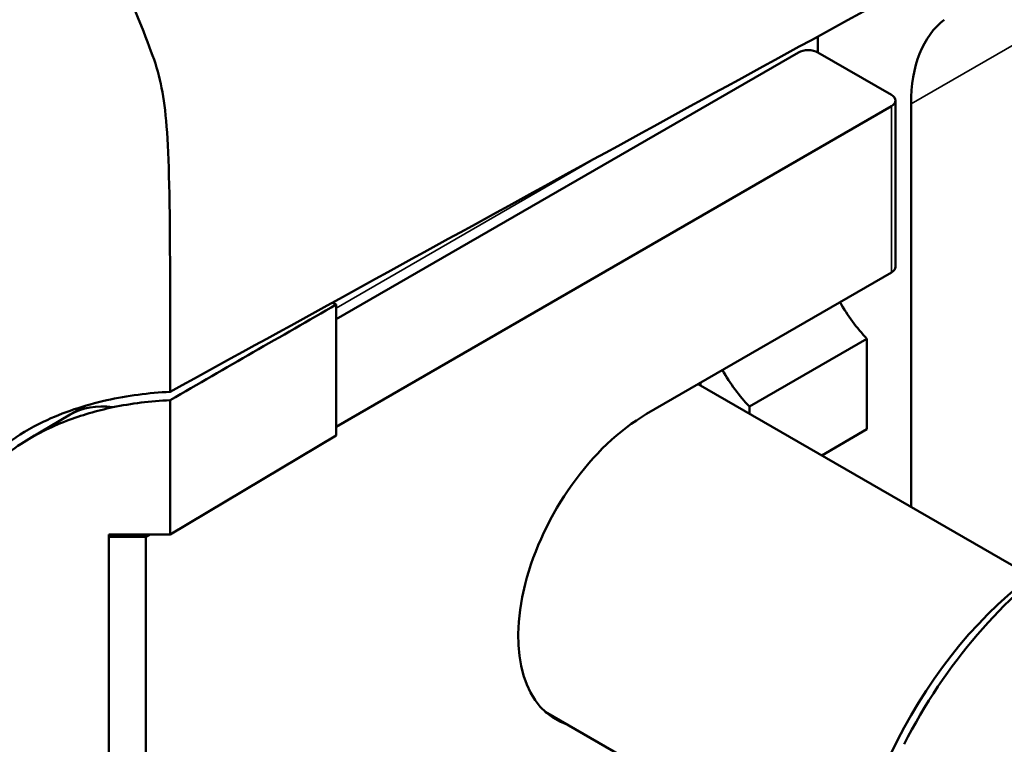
# Model space of a CAD drawing. Header units: millimetres. Extents: x 0 to 6049, y -120 to 1682.
# Tile 245 of 256: x 1866 to 1901, y 991 to 1017. Entities that reach past the tile are written whole.
import ezdxf

# ---------------------------------------------------------------- set-up
doc = ezdxf.new("R2010")
doc.units = ezdxf.units.MM
doc.header["$LTSCALE"] = 2
doc.layers.add('Sichtbar (ISO)', color=7, linetype='Continuous', lineweight=50)
doc.layers.add('Sichtbar schmal (ISO)', color=7, linetype='Continuous', lineweight=35)

msp = doc.modelspace()

# ---------------------------------------------------------------- linework, layer by layer
at = {"layer": 'Sichtbar (ISO)'}
for p, q in [((1894.752, 1016.806), (1894.752, 1016.227)), ((1894.045, 1016.227), (1877.367, 1006.599)), ((1897.404, 1014.696), (1894.752, 1016.227)), ((1897.404, 1014.288), (1877.367, 1002.72)), ((1897.55, 1014.492), (1897.55, 1008.491)), ((1898.111, 999.83), (1898.111, 1014.37)), ((1897.404, 1008.287), (1888.565, 1003.184)), ((1877.367, 1002.412), (1877.367, 1007.136)), ((1896.52, 1005.899), (1892.277, 1003.449)), ((1896.52, 1002.633), (1896.52, 1005.899)), ((1902.457, 997.321), (1890.433, 1004.263)), ((1890.509, 1004.219), (1890.509, 1004.307)), ((1868.336, 1003.488), (1867.8, 1003.185)), ((1892.277, 1003.198), (1892.277, 1003.449)), ((1866.285, 1002.29), (1867.763, 1003.164)), ((1894.888, 1001.691), (1896.52, 1002.633)), ((1871.373, 998.83), (1877.367, 1002.412)), ((1871.373, 998.83), (1869.154, 998.836)), ((1869.154, 998.836), (1869.154, 975.975)), ((1869.162, 998.75), (1869.154, 998.755)), ((1869.162, 998.75), (1870.491, 998.75)), ((1869.162, 976.052), (1869.162, 998.75)), ((1870.632, 998.832), (1870.491, 998.75)), ((1870.491, 998.75), (1870.491, 976.052)), ((1895.957, 986.062), (1884.911, 992.44))]:
    msp.add_line(p, q, dxfattribs=at)
for centre, major_axis, ratio, start_param, end_param in [((1886.878, 1007.613), (166.001, 91.01), 0.022626, 1.483422, 1.651912), ((1903.06, 1011.512), (-3.5, 6.062), 0.57735, 0.073782, 0.785399), ((1894.398, 1016.023), (-0.5, 0), 0.57735, 3.926991, 5.497787), ((1897.05, 1014.492), (0.5, 0), 0.57735, 5.497787, 7.068583), ((1897.05, 1008.491), (0.5, 0), 0.57735, 5.497787, 6.283185), ((1877.852, 1002.061), (-2.956, 5.121), 0.57735, 5.614054, 5.649476), ((1897.58, 1008.314), (2, -3.464), 0.57735, 4.696142, 5.11339), ((1893.338, 1005.865), (-2, 3.464), 0.57735, 1.55455, 1.971798), ((1870.781, 997.979), (-3, 5.196), 0.57735, 5.854997, 6.289356), ((1888.565, 997.836), (-3.275, -5.672), 0.57735, 3.926991, 6.406824), ((1897.58, 998.993), (2, -3.464), 0.57735, 3.542594, 3.56929), ((1904.323, 988.738), (5.967, 10.336), 0.57735, 0.044186, 1.65811), ((1903.507, 989.209), (5.39, 9.336), 0.57735, 0.785398, 2.356194)]:
    msp.add_ellipse(centre, major_axis=major_axis, ratio=ratio, start_param=start_param, end_param=end_param, dxfattribs=at)
for points, knots in [([(1878.056, 1029.265), (1878.099, 1029.252), (1878.119, 1029.244), (1878.179, 1029.221), (1878.21, 1029.21), (1878.302, 1029.176), (1878.363, 1029.153), (1878.545, 1029.086), (1878.666, 1029.042), (1879.021, 1028.916), (1879.26, 1028.833), (1879.925, 1028.607), (1880.366, 1028.463), (1881.516, 1028.097), (1882.253, 1027.873), (1884.053, 1027.343), (1885.081, 1027.053), (1888.996, 1025.968), (1889.851, 1025.76), (1894.005, 1023.525), (1896.26, 1022.222), (1910.484, 1014.009)], [0.000566, 0.000566, 0.000566, 0.000566, 0.01504, 0.01504, 0.030375, 0.030375, 0.060723, 0.060723, 0.120197, 0.120197, 0.234193, 0.234193, 0.445074, 0.445074, 0.788614, 0.788614, 1.293617, 1.293617, 2.528024, 2.528024, 3.272046, 3.272046, 3.272046, 3.272046]), ([(1906.95, 1016.158), (1902.354, 1018.811), (1897.767, 1021.469), (1892.42, 1024.543), (1891.461, 1025.092), (1890.13, 1025.843), (1889.492, 1026.199), (1888.591, 1026.681), (1888.212, 1026.879), (1887.617, 1027.167), (1887.371, 1027.279), (1886.939, 1027.459), (1886.757, 1027.529), (1886.406, 1027.652), (1886.249, 1027.702), (1886.014, 1027.774), (1885.941, 1027.795), (1885.723, 1027.859), (1885.568, 1027.902), (1885.296, 1027.978), (1885.194, 1028.006), (1884.864, 1028.097), (1884.735, 1028.133), (1884.315, 1028.249), (1884.048, 1028.323), (1883.324, 1028.524), (1882.882, 1028.648), (1881.944, 1028.914), (1881.455, 1029.054), (1880.969, 1029.197)], [0.000014, 0.000014, 0.000014, 0.000014, 1.949588, 1.949588, 2.263654, 2.263654, 2.46973, 2.46973, 2.593226, 2.593226, 2.673104, 2.673104, 2.730841, 2.730841, 2.778049, 2.778049, 2.798979, 2.798979, 2.840565, 2.840565, 2.879772, 2.879772, 2.905602, 2.905602, 2.949473, 2.949473, 3.023457, 3.023457, 3.104365, 3.104365, 3.104365, 3.104365]), ([(1871.375, 1003.982), (1871.374, 1011.461), (1871.366, 1013.562), (1870.854, 1015.922), (1870.604, 1016.466), (1869.749, 1018.66), (1869.486, 1019.36), (1869.06, 1020.581), (1868.891, 1021.088), (1868.645, 1021.897), (1868.554, 1022.211), (1868.425, 1022.692), (1868.38, 1022.865), (1868.294, 1023.218), (1868.253, 1023.399), (1868.21, 1023.58)], [-2.855063, -2.855063, -2.855063, -2.855063, -1.565825, -1.565825, -0.866501, -0.866501, -0.524468, -0.524468, -0.290389, -0.290389, -0.15142, -0.15142, -0.077569, -0.077569, -0.000563, -0.000563, -0.000563, -0.000563]), ([(1871.375, 1003.982), (1870.601, 1003.946), (1869.829, 1003.846), (1868.284, 1003.501), (1867.505, 1003.244), (1866.33, 1002.681), (1865.892, 1002.421), (1864.968, 1001.72), (1864.519, 1001.247), (1864.211, 1000.711)], [0.000001, 0.000001, 0.000001, 0.000001, 0.2326561, 0.2326561, 0.4820397, 0.4820397, 0.6443338, 0.6443338, 0.8638986, 0.8638986, 0.8638986, 0.8638986]), ([(1871.373, 1003.683), (1871.021, 1003.666), (1870.669, 1003.636), (1869.976, 1003.55), (1869.635, 1003.494), (1869.298, 1003.425)], [-0.2104579, -0.2104579, -0.2104579, -0.2104579, -0.104515, -0.104515, -0.000001, -0.000001, -0.000001, -0.000001]), ([(1871.373, 998.83), (1871.373, 999.639), (1871.373, 1000.447), (1871.373, 1002.065), (1871.373, 1002.874), (1871.373, 1003.683)], [-0.5943447, -0.5943447, -0.5943447, -0.5943447, -0.2971728, -0.2971728, -0.000001, -0.000001, -0.000001, -0.000001]), ([(1864.282, 1000.345), (1864.49, 1000.731), (1864.773, 1001.087), (1865.375, 1001.665), (1865.676, 1001.9), (1866.497, 1002.438), (1867.05, 1002.711), (1868.165, 1003.138), (1868.726, 1003.301), (1869.298, 1003.425)], [0.000001, 0.000001, 0.000001, 0.000001, 0.1556031, 0.1556031, 0.2800347, 0.2800347, 0.4724116, 0.4724116, 0.6496607, 0.6496607, 0.6496607, 0.6496607])]:
    msp.add_open_spline(points, degree=3, knots=knots, dxfattribs=at)
msp.add_open_spline([(1871.373, 1003.683), (1873.371, 1004.834), (1875.369, 1005.985), (1877.367, 1007.136)], degree=3, dxfattribs=at)
at = {"layer": 'Sichtbar schmal (ISO)'}
for p, q in [((1903.985, 1017.761), (1898.111, 1014.37)), ((1897.404, 1014.288), (1897.404, 1008.287)), ((1886.875, 1012.496), (1877.367, 1007.007))]:
    msp.add_line(p, q, dxfattribs=at)

doc.saveas('drawing.dxf')
